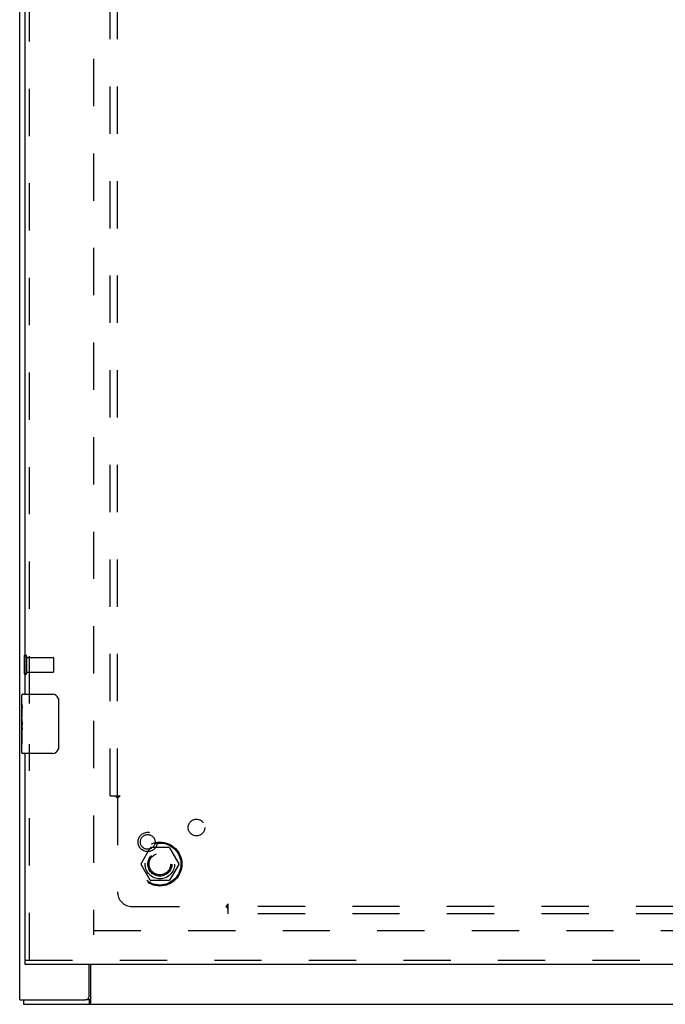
# Model space of a CAD drawing. Header units: inches. Extents: x 0 to 146, y 0 to 94.
# Tile 4 of 22: x 24 to 35, y 34 to 51. Entities that reach past the tile are written whole.
import ezdxf

# ---------------------------------------------------------------- set-up
doc = ezdxf.new("R2010")
doc.units = ezdxf.units.IN
doc.header["$LTSCALE"] = 8.008147
doc.header["$MEASUREMENT"] = 0
doc.linetypes.add('HIDDEN', pattern=[0.2, 0.1, -0.1])
doc.layers.get('0').update_dxf_attribs({"linetype": 'CONTINUOUS'})
for name, color, linetype in [('DEFAULT_2', 8, 'HIDDEN'), ('DOOR_ASSEMBLY_LEFT', 7, 'CONTINUOUS'), ('SUBPANEL', 7, 'CONTINUOUS')]:
    doc.layers.add(name, color=color, linetype=linetype)

msp = doc.modelspace()

# ---------------------------------------------------------------- linework, layer by layer
at = {"color": 3, "linetype": 'Continuous'}
for p, q in [((24.453, 34.29), (24.453, 64.14)), ((25.628, 34.35), (25.628, 34.89)), ((25.655, 34.89), (25.655, 34.246)), ((24.453, 34.29), (25.568, 34.29)), ((24.516, 34.215), (66.39, 34.215))]:
    msp.add_line(p, q, dxfattribs=at)
at = {"color": 7, "linetype": 'Continuous'}
for p, q in [((24.516, 34.29), (24.516, 34.215)), ((25.63, 34.29), (25.568, 34.29)), ((25.63, 34.29), (25.63, 34.215))]:
    msp.add_line(p, q, dxfattribs=at)
for points in [[(25.641, 34.296), (25.639, 34.294), (25.637, 34.293), (25.636, 34.292), (25.635, 34.292), (25.634, 34.291), (25.632, 34.29), (25.631, 34.29), (25.63, 34.29)], [(25.655, 34.301), (25.654, 34.301), (25.653, 34.302), (25.652, 34.302), (25.65, 34.302), (25.649, 34.301), (25.647, 34.301), (25.646, 34.3), (25.645, 34.299), (25.643, 34.298), (25.642, 34.297), (25.641, 34.296)]]:
    msp.add_lwpolyline(points, dxfattribs=at)
at = {"color": 3, "linetype": 'Continuous'}
msp.add_lwpolyline([(25.655, 34.246), (25.654, 34.244), (25.652, 34.242), (25.651, 34.24), (25.65, 34.238), (25.648, 34.236), (25.647, 34.234), (25.646, 34.231), (25.645, 34.229), (25.643, 34.227), (25.642, 34.225), (25.641, 34.223), (25.64, 34.221), (25.638, 34.22), (25.637, 34.218), (25.636, 34.217), (25.634, 34.216), (25.633, 34.216), (25.632, 34.215), (25.631, 34.215), (25.63, 34.215)], dxfattribs=at)
msp.add_arc((25.568, 34.35), 0.06, 270, 360, dxfattribs=at)
at = {"layer": 'DEFAULT_2', "color": 8, "linetype": 'HIDDEN'}
for p, q in [((25.703, 63.04), (25.703, 35.39)), ((24.528, 40.107), (24.528, 39.823)), ((24.571, 40.107), (24.571, 39.823)), ((24.571, 40.089), (25.018, 40.089)), ((25.028, 40.079), (25.028, 39.851)), ((24.571, 39.841), (25.018, 39.841)), ((26.51, 36.595), (26.665, 36.863)), ((26.982, 36.868), (26.674, 36.868)), ((26.991, 36.863), (27.146, 36.595)), ((26.665, 36.318), (26.51, 36.585)), ((27.146, 36.585), (26.991, 36.318)), ((26.982, 36.313), (26.674, 36.313)), ((25.705, 35.465), (43.778, 35.465))]:
    msp.add_line(p, q, dxfattribs=at)
for radius in [0.372, 0.356, 0.204, 0.183]:
    msp.add_circle((26.828, 36.59), radius, dxfattribs=at)
for centre, radius, start, end in [((24.549, 40.107), 0.0215, 0, 180), ((25.018, 40.079), 0.01, 0, 90), ((24.549, 39.823), 0.0215, 180, 360), ((25.018, 39.851), 0.01, 270, 360), ((26.674, 36.858), 0.01, 90.0113, 149.988), ((26.982, 36.858), 0.01, 30.0108, 89.9876), ((26.519, 36.59), 0.01, 150.0117, 209.9873), ((27.137, 36.59), 0.01, 330.0117, 29.9873), ((26.674, 36.323), 0.01, 210.0108, 269.9876), ((26.982, 36.323), 0.01, 270.0113, 329.988)]:
    msp.add_arc(centre, radius, start, end, dxfattribs=at)
at = {"layer": 'DOOR_ASSEMBLY_LEFT', "color": 8, "linetype": 'HIDDEN'}
for p, q in [((24.622, 39.31), (24.622, 59.12)), ((24.622, 34.965), (24.622, 38.62)), ((24.547, 34.965), (44.247, 34.965))]:
    msp.add_line(p, q, dxfattribs=at)
at = {"layer": 'DOOR_ASSEMBLY_LEFT', "color": 3, "linetype": 'Continuous'}
for p, q in [((24.547, 39.465), (24.547, 58.965)), ((24.547, 34.965), (24.547, 38.465)), ((44.247, 34.89), (24.547, 34.89))]:
    msp.add_line(p, q, dxfattribs=at)
at = {"layer": 'DOOR_ASSEMBLY_LEFT', "color": 7, "linetype": 'Continuous'}
for p, q in [((24.487, 39.306), (24.487, 39.45)), ((24.502, 39.465), (25.012, 39.465)), ((25.112, 39.365), (25.112, 38.565)), ((24.487, 39.05), (24.487, 39.303)), ((24.496, 39.248), (24.487, 39.248)), ((24.497, 39.08), (24.497, 39.237)), ((24.487, 39.08), (24.497, 39.08)), ((24.487, 38.48), (24.487, 39.048)), ((24.49, 39.017), (24.487, 39.017)), ((24.487, 38.886), (24.497, 38.886)), ((24.497, 38.897), (24.497, 38.949)), ((24.487, 38.85), (24.497, 38.85)), ((24.487, 38.787), (24.497, 38.787)), ((24.497, 38.619), (24.497, 38.85)), ((24.487, 38.619), (24.497, 38.619)), ((25.012, 38.465), (24.502, 38.465)), ((24.547, 34.89), (24.547, 34.965))]:
    msp.add_line(p, q, dxfattribs=at)
for points in [[(25.106, 39.401), (25.108, 39.395), (25.109, 39.39), (25.111, 39.384), (25.112, 39.378), (25.112, 39.371), (25.112, 39.365)], [(24.487, 39.306), (24.488, 39.303), (24.488, 39.298), (24.489, 39.293), (24.49, 39.287), (24.492, 39.28), (24.493, 39.272), (24.494, 39.264), (24.496, 39.255)], [(24.496, 39.255), (24.497, 39.246), (24.497, 39.237)], [(24.487, 39.05), (24.488, 39.043), (24.488, 39.035), (24.489, 39.027), (24.49, 39.018)], [(24.49, 39.018), (24.494, 38.991), (24.495, 38.982), (24.496, 38.974), (24.496, 38.965), (24.497, 38.957), (24.497, 38.949)], [(24.497, 38.897), (24.497, 38.89), (24.497, 38.884), (24.496, 38.878), (24.496, 38.872), (24.495, 38.866), (24.494, 38.861)], [(25.112, 38.565), (25.112, 38.559), (25.112, 38.552), (25.111, 38.546), (25.109, 38.54), (25.108, 38.535), (25.106, 38.529)]]:
    msp.add_lwpolyline(points, dxfattribs=at)
at = {"layer": 'DOOR_ASSEMBLY_LEFT', "color": 8, "linetype": 'HIDDEN'}
for radius in [0.164, 0.124]:
    msp.add_circle((26.622, 36.965), radius, dxfattribs=at)
at = {"layer": 'DOOR_ASSEMBLY_LEFT', "color": 7, "linetype": 'Continuous'}
for centre, radius, start, end in [((24.502, 39.45), 0.015, 90, 180), ((25.012, 39.365), 0.1, 21.1999, 90), ((25.012, 38.565), 0.1, 270, 338.7946), ((24.502, 38.48), 0.015, 180, 270)]:
    msp.add_arc(centre, radius, start, end, dxfattribs=at)
msp.add_ellipse((24.687, 38.883), major_axis=(0.2, 0), ratio=0.432808, start_param=3.141593, end_param=3.403409, dxfattribs=at)
at = {"layer": 'SUBPANEL', "color": 8, "linetype": 'HIDDEN'}
for p, q in [((25.984, 37.746), (25.984, 60.684)), ((26.109, 37.746), (26.109, 60.684)), ((25.984, 37.746), (26.071, 37.746)), ((26.071, 37.746), (26.15, 37.746)), ((26.091, 37.729), (26.095, 37.725)), ((26.095, 37.725), (26.098, 37.721)), ((26.109, 37.711), (26.109, 36.121)), ((26.129, 37.724), (26.123, 37.72)), ((26.359, 35.871), (27.949, 35.871)), ((27.984, 35.833), (27.984, 35.912)), ((62.922, 35.871), (27.984, 35.871)), ((27.984, 35.746), (27.984, 35.833)), ((62.922, 35.746), (27.984, 35.746))]:
    msp.add_line(p, q, dxfattribs=at)
for points in [[(26.071, 37.746), (26.073, 37.745), (26.075, 37.743), (26.076, 37.742), (26.078, 37.741), (26.08, 37.739), (26.082, 37.738), (26.083, 37.736), (26.085, 37.735), (26.086, 37.733), (26.088, 37.732), (26.089, 37.731), (26.091, 37.729)], [(26.098, 37.721), (26.1, 37.72), (26.102, 37.718), (26.103, 37.716), (26.105, 37.715), (26.107, 37.713), (26.108, 37.712), (26.109, 37.711)], [(26.123, 37.72), (26.12, 37.719), (26.118, 37.718), (26.116, 37.716), (26.114, 37.715), (26.112, 37.713), (26.111, 37.712), (26.109, 37.711)], [(26.15, 37.746), (26.15, 37.745), (26.149, 37.743), (26.148, 37.742), (26.147, 37.74), (26.146, 37.739), (26.145, 37.737), (26.144, 37.736), (26.143, 37.734), (26.141, 37.733), (26.14, 37.732), (26.138, 37.73), (26.137, 37.729), (26.135, 37.728), (26.133, 37.727), (26.131, 37.725), (26.129, 37.724)], [(27.958, 35.885), (27.957, 35.882), (27.955, 35.88), (27.954, 35.878), (27.953, 35.876), (27.951, 35.874), (27.95, 35.873), (27.949, 35.871)], [(27.964, 35.855), (27.961, 35.859), (27.959, 35.86), (27.958, 35.862), (27.956, 35.864), (27.954, 35.865), (27.953, 35.867), (27.951, 35.869), (27.95, 35.87), (27.949, 35.871)], [(27.984, 35.912), (27.983, 35.912), (27.981, 35.911), (27.98, 35.91), (27.978, 35.909), (27.977, 35.908), (27.975, 35.907), (27.974, 35.906), (27.972, 35.905), (27.971, 35.903), (27.97, 35.902), (27.968, 35.9), (27.967, 35.899), (27.966, 35.897), (27.965, 35.895), (27.963, 35.893), (27.962, 35.891), (27.958, 35.885)], [(27.984, 35.833), (27.983, 35.835), (27.981, 35.837), (27.98, 35.838), (27.979, 35.84), (27.977, 35.842), (27.976, 35.844), (27.974, 35.845), (27.973, 35.847), (27.971, 35.848), (27.97, 35.85), (27.969, 35.851), (27.967, 35.853), (27.964, 35.855)]]:
    msp.add_lwpolyline(points, dxfattribs=at)
for centre, radius in [((27.447, 37.209), 0.141), ((26.828, 36.59), 0.25)]:
    msp.add_circle(centre, radius, dxfattribs=at)
msp.add_arc((26.359, 36.121), 0.25, 180, 270, dxfattribs=at)

doc.saveas('drawing.dxf')
